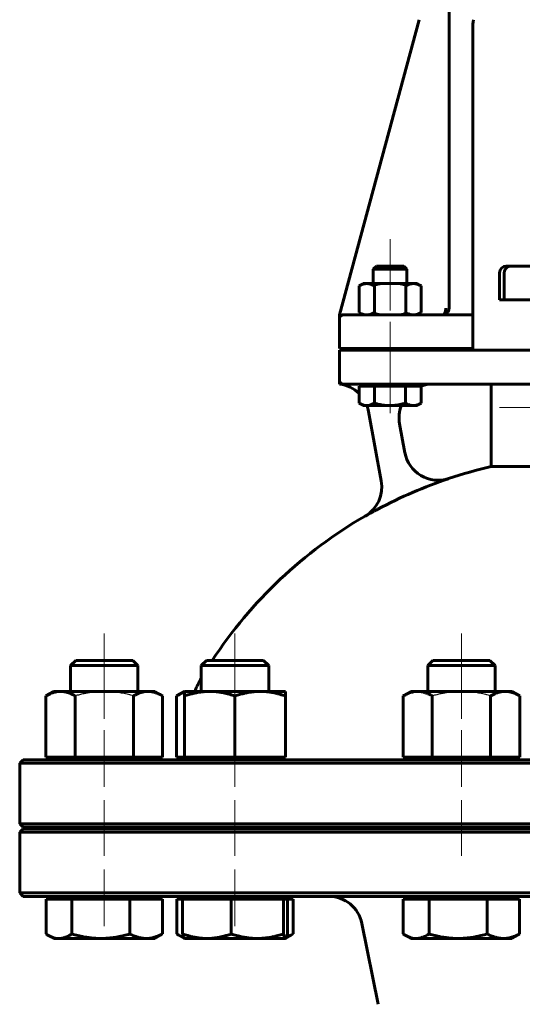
# Model space of a CAD drawing. Header units: millimetres. Extents: x 0 to 595, y -3 to 420.
# Tile 5 of 21: x 168 to 206, y 250 to 324. Entities that reach past the tile are written whole.
import ezdxf

# ---------------------------------------------------------------- set-up
doc = ezdxf.new("R2010")
doc.units = ezdxf.units.MM
for name, pattern in [('K5LT-1', [0]), ('K5LT_AXLED', [12, 7.5, -1.5, 1.5, -1.5]), ('K5LT_BASIC', [0])]:
    doc.linetypes.add(name, pattern=pattern)
doc.layers.add('Системный слой (1)', color=7, linetype='Continuous', true_color=0x6c6c6c)

# ---------------------------------------------------------------- blocks, each defined once
blk = doc.blocks.new('U0')
at = {"layer": 'Системный слой (1)', "color": 143, "linetype": 'K5LT_BASIC', "lineweight": 60, "true_color": 0x33acca}
blk.add_line((210.861, 268.627), (168.611, 268.627), dxfattribs=at)
blk = doc.blocks.new('U4')
at = {"layer": 'Системный слой (1)', "color": 143, "linetype": 'K5LT_BASIC', "lineweight": 60, "true_color": 0x33acca}
blk.add_line((210.861, 263.502), (168.611, 263.502), dxfattribs=at)
blk = doc.blocks.new('U5')
at = {"layer": 'Системный слой (1)', "color": 143, "linetype": 'K5LT_BASIC', "lineweight": 60, "true_color": 0x33acca}
for p, q in [((199.739, 301.627), (194.611, 301.627)), ((201.989, 301.627), (199.739, 301.627))]:
    blk.add_line(p, q, dxfattribs=at)
blk = doc.blocks.new('U6')
at = {"layer": 'Системный слой (1)', "color": 143, "linetype": 'K5LT_BASIC', "lineweight": 60, "true_color": 0x33acca}
for p, q in [((199.739, 301.627), (199.866, 301.644)), ((199.866, 301.644), (199.991, 301.696)), ((199.991, 301.696), (200.101, 301.783))]:
    blk.add_line(p, q, dxfattribs=at)
blk = doc.blocks.new('U8')
at = {"layer": 'Системный слой (1)', "color": 143, "linetype": 'K5LT_BASIC', "lineweight": 60, "true_color": 0x33acca}
for start, end in [(90.00018, 156.45811), (164.28666, 171.44884)]:
    blk.add_arc((192.361, 301.377), 0.25, start, end, dxfattribs=at)
blk = doc.blocks.new('U17')
at = {"layer": 'Системный слой (1)', "color": 143, "linetype": 'K5LT_BASIC', "lineweight": 60, "true_color": 0x33acca}
for start, end in [(102.8395, 108.40974), (71.59026, 77.1605), (119.98201, 146.69229), (33.30771, 60.01799)]:
    blk.add_arc((210.861, 257.469), 33.75, start, end, dxfattribs=at)
blk = doc.blocks.new('U18')
at = {"layer": 'Системный слой (1)', "color": 143, "linetype": 'K5LT_BASIC', "lineweight": 60, "true_color": 0x33acca}
blk.add_line((168.611, 258.502), (210.861, 258.502), dxfattribs=at)
blk = doc.blocks.new('U20')
at = {"layer": 'Системный слой (1)', "color": 143, "linetype": 'K5LT_BASIC', "lineweight": 60, "true_color": 0x33acca}
for p, q in [((199.739, 301.627), (199.871, 301.645)), ((199.871, 301.645), (199.999, 301.701)), ((199.999, 301.701), (200.111, 301.794))]:
    blk.add_line(p, q, dxfattribs=at)
blk = doc.blocks.new('U21')
at = {"layer": 'Системный слой (1)', "color": 143, "linetype": 'K5LT_BASIC', "lineweight": 60, "true_color": 0x33acca}
for start, end in [(45.65453, 82.95049), (10.3559, 20.63605)]:
    blk.add_arc((191.804, 294.021), 2.5, start, end, dxfattribs=at)
blk = doc.blocks.new('U23')
at = {"layer": 'Системный слой (1)', "color": 143, "linetype": 'K5LT_BASIC', "lineweight": 60, "true_color": 0x33acca}
blk.add_line((168.611, 263.627), (210.861, 263.627), dxfattribs=at)
blk = doc.blocks.new('U24')
at = {"layer": 'Системный слой (1)', "color": 143, "linetype": 'K5LT_BASIC', "lineweight": 60, "true_color": 0x33acca}
for start, end in [(90, 109.95012), (158.90042, 190.3559)]:
    blk.add_arc((199.022, 294.002), 2.5, start, end, dxfattribs=at)
blk = doc.blocks.new('U28')
at = {"layer": 'Системный слой (1)', "color": 143, "linetype": 'K5LT_BASIC', "lineweight": 60, "true_color": 0x33acca}
for p, q in [((209.861, 299.002), (204.611, 299.002)), ((217.111, 299.002), (211.861, 299.002))]:
    blk.add_line(p, q, dxfattribs=at)
blk = doc.blocks.new('U29')
at = {"layer": 'Системный слой (1)', "color": 143, "linetype": 'K5LT_BASIC', "lineweight": 60, "true_color": 0x33acca}
for p, q in [((193.552, 295.081), (193.559, 295.076)), ((193.559, 295.076), (193.698, 295.004)), ((193.698, 295.004), (193.886, 294.935)), ((193.886, 294.935), (194.067, 294.904)), ((194.067, 294.904), (194.123, 294.902))]:
    blk.add_line(p, q, dxfattribs=at)
blk = doc.blocks.new('U38')
at = {"layer": 'Системный слой (1)', "color": 143, "linetype": 'K5LT_BASIC', "lineweight": 60, "true_color": 0x33acca}
for p, q in [((188.33, 255.557), (188.494, 255.628)), ((188.494, 255.628), (188.665, 255.712)), ((188.171, 255.499), (188.33, 255.557))]:
    blk.add_line(p, q, dxfattribs=at)
blk = doc.blocks.new('U40')
at = {"layer": 'Системный слой (1)', "color": 143, "linetype": 'K5LT_BASIC', "lineweight": 60, "true_color": 0x33acca}
for p, q in [((188.164, 255.481), (188.207, 255.62)), ((188.207, 255.62), (188.23, 255.712)), ((188.086, 255.377), (188.092, 255.378)), ((188.092, 255.378), (188.097, 255.379)), ((188.097, 255.379), (188.103, 255.382)), ((188.103, 255.382), (188.123, 255.401)), ((188.123, 255.401), (188.164, 255.481))]:
    blk.add_line(p, q, dxfattribs=at)
blk = doc.blocks.new('U43')
at = {"layer": 'Системный слой (1)', "color": 143, "linetype": 'K5LT_BASIC', "lineweight": 60, "true_color": 0x33acca}
for p, q in [((180.024, 255.712), (180.072, 255.681)), ((180.072, 255.681), (180.119, 255.652)), ((180.119, 255.652), (180.165, 255.625)), ((180.165, 255.625), (180.292, 255.556)), ((180.292, 255.556), (180.416, 255.499)), ((180.416, 255.499), (180.536, 255.453))]:
    blk.add_line(p, q, dxfattribs=at)
blk = doc.blocks.new('U44')
at = {"layer": 'Системный слой (1)', "color": 143, "linetype": 'K5LT_BASIC', "lineweight": 60, "true_color": 0x33acca}
for p, q in [((170.318, 255.712), (170.366, 255.681)), ((170.366, 255.681), (170.413, 255.652)), ((170.413, 255.652), (170.46, 255.625)), ((170.46, 255.625), (170.61, 255.545)), ((170.61, 255.545), (170.883, 255.436)), ((170.883, 255.436), (171.148, 255.383)), ((171.148, 255.383), (171.274, 255.377))]:
    blk.add_line(p, q, dxfattribs=at)
blk = doc.blocks.new('U47')
at = {"layer": 'Системный слой (1)', "color": 143, "linetype": 'K5LT_BASIC', "lineweight": 60, "true_color": 0x33acca}
for p, q in [((196.835, 255.712), (196.882, 255.681)), ((196.882, 255.681), (196.93, 255.652)), ((196.93, 255.652), (196.976, 255.625)), ((196.976, 255.625), (197.126, 255.545)), ((197.126, 255.545), (197.4, 255.436)), ((197.4, 255.436), (197.664, 255.383)), ((197.664, 255.383), (197.79, 255.377))]:
    blk.add_line(p, q, dxfattribs=at)
blk = doc.blocks.new('U49')
at = {"layer": 'Системный слой (1)', "color": 143, "linetype": 'K5LT_BASIC', "lineweight": 60, "true_color": 0x33acca}
for p, q in [((180.216, 273.475), (180.014, 273.367)), ((180.409, 273.561), (180.216, 273.475)), ((180.594, 273.626), (180.409, 273.561))]:
    blk.add_line(p, q, dxfattribs=at)

msp = doc.modelspace()

# ---------------------------------------------------------------- linework, layer by layer
at = {"layer": 'Системный слой (1)', "color": 143, "linetype": 'K5LT_BASIC', "lineweight": 60, "true_color": 0x33acca}
for p, q in [((200.2389, 372.6743), (200.2389, 302.127)), ((198.0035, 323.5254), (192.1109, 301.627)), ((201.9889, 301.627), (201.9889, 322.877)), ((194.8409, 305.252), (194.6109, 305.0219)), ((194.6109, 305.0219), (196.4794, 305.0219)), ((194.6109, 303.952), (194.6109, 305.0219)), ((196.8809, 305.252), (194.8409, 305.252)), ((196.4794, 305.0219), (197.1109, 305.0219)), ((196.8809, 305.252), (197.1109, 305.0219)), ((197.1109, 303.952), (197.1109, 305.0219)), ((203.9859, 302.752), (203.9859, 304.752)), ((204.3362, 302.752), (204.3362, 304.752)), ((204.8075, 305.252), (204.4859, 305.252)), ((208.3665, 305.252), (204.8075, 305.252)), ((193.8609, 303.952), (193.5515, 303.7734)), ((193.8609, 303.952), (194.1288, 303.952)), ((194.1288, 303.952), (195.8609, 303.952)), ((195.8609, 303.952), (197.5929, 303.952)), ((197.5929, 303.952), (197.8609, 303.952)), ((197.8609, 303.952), (198.1703, 303.7734)), ((193.5515, 303.7734), (193.5515, 301.8056)), ((194.7062, 303.7734), (194.7062, 301.8056)), ((197.0156, 303.7734), (197.0156, 301.8056)), ((198.1703, 303.7734), (198.1703, 301.8056)), ((203.9859, 302.752), (204.3362, 302.752)), ((204.3362, 302.752), (207.8951, 302.752)), ((192.1109, 301.627), (192.1109, 301.5463)), ((194.6109, 301.627), (192.3609, 301.627)), ((193.8609, 301.627), (193.5515, 301.8056)), ((197.8609, 301.627), (198.1703, 301.8056)), ((201.9889, 301.377), (201.9889, 301.627)), ((192.1109, 301.5463), (192.1109, 301.377)), ((192.1109, 299.127), (192.1109, 301.377)), ((201.9889, 299.127), (201.9889, 301.377)), ((192.1109, 299.127), (194.6109, 299.127)), ((194.6109, 299.002), (192.1109, 299.002)), ((192.1109, 299.002), (192.1109, 296.752)), ((194.6109, 299.127), (201.9889, 299.127)), ((194.6109, 299.002), (194.6109, 299.127)), ((201.8723, 299.002), (194.6109, 299.002)), ((197.1109, 299.002), (197.1109, 299.127)), ((202.1212, 299.002), (201.8723, 299.002)), ((204.6109, 299.002), (202.1212, 299.002)), ((192.1109, 296.752), (192.1109, 296.502)), ((192.3609, 296.502), (194.6109, 296.502)), ((193.5515, 296.352), (194.1229, 296.352)), ((193.5515, 296.352), (193.5515, 295.0806)), ((193.8609, 296.352), (193.8609, 296.502)), ((194.1229, 296.352), (194.6942, 296.352)), ((194.6109, 296.502), (201.8723, 296.502)), ((194.6942, 296.352), (195.8489, 296.352)), ((194.6942, 296.352), (194.6942, 295.0806)), ((195.8489, 296.352), (197.0036, 296.352)), ((197.0036, 296.352), (197.5869, 296.352)), ((197.0036, 296.352), (197.0036, 295.0806)), ((197.5869, 296.352), (198.1703, 296.352)), ((197.8609, 296.352), (197.8609, 296.502)), ((198.1703, 296.352), (198.1703, 295.0806)), ((201.8723, 296.502), (204.6109, 296.502)), ((203.3609, 290.3748), (203.3609, 296.502)), ((204.6109, 296.502), (206.4859, 296.502)), ((193.8609, 294.902), (193.5592, 295.0762)), ((197.8609, 294.902), (198.1626, 295.0762)), ((198.1703, 295.0806), (198.1625, 295.0761)), ((194.1229, 294.902), (193.8609, 294.902)), ((195.8489, 294.902), (194.1229, 294.902)), ((194.2634, 294.4703), (195.2061, 289.3116)), ((197.5869, 294.902), (195.8489, 294.902)), ((197.8609, 294.902), (197.5869, 294.902)), ((196.9554, 291.4036), (196.5627, 293.5526)), ((206.4859, 290.3748), (203.3609, 290.3748)), ((193.9951, 286.7023), (193.9962, 286.6962)), ((172.5221, 276.002), (172.1387, 275.6186)), ((172.1387, 273.702), (172.1387, 275.6186)), ((172.1387, 275.6186), (175.7421, 275.6186)), ((176.7553, 276.002), (172.5221, 276.002)), ((175.7421, 275.6186), (177.1387, 275.6186)), ((176.7553, 276.002), (177.1387, 275.6186)), ((177.1387, 273.702), (177.1387, 275.6186)), ((182.2278, 276.002), (181.8444, 275.6186)), ((181.8444, 275.6186), (186.4216, 275.6186)), ((181.8444, 273.702), (181.8444, 275.6186)), ((186.461, 276.002), (182.2278, 276.002)), ((186.4216, 275.6186), (186.8444, 275.6186)), ((186.461, 276.002), (186.8444, 275.6186)), ((186.8444, 273.702), (186.8444, 275.6186)), ((199.0386, 276.002), (198.6552, 275.6186)), ((198.6552, 275.6186), (203.6497, 275.6186)), ((198.6552, 273.702), (198.6552, 275.6186)), ((203.2718, 276.002), (199.0386, 276.002)), ((203.2718, 276.002), (203.6552, 275.6186)), ((203.6497, 275.6186), (203.6552, 275.6186)), ((203.6552, 273.702), (203.6552, 275.6186)), ((170.8887, 273.702), (170.3086, 273.3671)), ((170.3086, 268.827), (170.3086, 273.3671)), ((170.8887, 273.702), (171.3911, 273.702)), ((171.3911, 273.702), (174.6387, 273.702)), ((172.4736, 268.827), (172.4736, 273.3671)), ((174.6387, 273.702), (177.8863, 273.702)), ((176.8037, 268.827), (176.8037, 273.3671)), ((177.8863, 273.702), (178.3887, 273.702)), ((178.3887, 273.702), (178.9688, 273.3671)), ((178.9688, 268.827), (178.9688, 273.3671)), ((180.5944, 273.702), (180.0143, 273.3671)), ((180.0143, 268.827), (180.0143, 273.3671)), ((180.5944, 273.702), (182.4694, 273.702)), ((180.5944, 273.3671), (180.5944, 273.702)), ((180.5944, 268.827), (180.5944, 273.3671)), ((182.4694, 273.702), (186.2194, 273.702)), ((184.3444, 268.827), (184.3444, 273.3671)), ((186.2194, 273.702), (188.0944, 273.702)), ((188.0944, 273.702), (188.0944, 273.3671)), ((188.0944, 268.827), (188.0944, 273.3671)), ((197.4052, 273.702), (196.8251, 273.3671)), ((196.8251, 268.827), (196.8251, 273.3671)), ((197.4052, 273.702), (197.9076, 273.702)), ((197.9076, 273.702), (201.1552, 273.702)), ((198.9901, 268.827), (198.9901, 273.3671)), ((201.1552, 273.702), (204.4028, 273.702)), ((203.3202, 268.827), (203.3202, 273.3671)), ((204.4028, 273.702), (204.9052, 273.702)), ((204.9052, 273.702), (205.4853, 273.3671)), ((205.4853, 268.827), (205.4853, 273.3671)), ((170.3086, 268.827), (172.4736, 268.827)), ((171.1512, 268.627), (171.1512, 268.827)), ((172.4736, 268.827), (176.8037, 268.827)), ((176.8037, 268.827), (178.9688, 268.827)), ((178.1262, 268.627), (178.1262, 268.827)), ((180.0143, 268.827), (180.5944, 268.827)), ((180.5944, 268.827), (184.3444, 268.827)), ((180.8569, 268.627), (180.8569, 268.827)), ((184.3444, 268.827), (188.0944, 268.827)), ((187.8319, 268.627), (187.8319, 268.827)), ((196.8251, 268.827), (198.9901, 268.827)), ((197.6677, 268.627), (197.6677, 268.827)), ((198.9901, 268.827), (203.3202, 268.827)), ((203.3202, 268.827), (205.4853, 268.827)), ((204.6427, 268.627), (204.6427, 268.827)), ((168.6109, 268.627), (168.3609, 268.377)), ((168.3609, 263.877), (168.3609, 268.377)), ((168.3609, 268.377), (210.8609, 268.377)), ((168.6109, 263.627), (168.3609, 263.877)), ((210.8609, 263.877), (168.3609, 263.877)), ((168.6109, 263.502), (168.3609, 263.252)), ((168.3609, 263.252), (210.8609, 263.252)), ((168.3609, 258.752), (168.3609, 263.252)), ((172.1387, 263.502), (172.1387, 263.627)), ((177.1387, 263.502), (177.1387, 263.627)), ((180.8609, 263.502), (180.8609, 263.627)), ((181.8444, 263.502), (181.8444, 263.627)), ((186.8444, 263.502), (186.8444, 263.627)), ((198.6552, 263.502), (198.6552, 263.627)), ((203.6552, 263.502), (203.6552, 263.627)), ((210.8609, 258.752), (168.3609, 258.752)), ((168.6109, 258.502), (168.3609, 258.752)), ((170.3181, 258.302), (171.2737, 258.302)), ((170.3181, 258.302), (170.3181, 255.7119)), ((170.8887, 258.302), (170.8887, 258.502)), ((171.2737, 258.302), (172.2293, 258.302)), ((172.2293, 258.302), (172.2293, 255.7119)), ((172.2293, 258.302), (174.3896, 258.302)), ((174.3896, 258.302), (176.5499, 258.302)), ((176.5499, 258.302), (177.7545, 258.302)), ((176.5499, 258.302), (176.5499, 255.7119)), ((177.7545, 258.302), (178.9592, 258.302)), ((178.3887, 258.302), (178.3887, 258.502)), ((178.9592, 258.302), (178.9592, 255.7119)), ((180.0238, 258.302), (180.0238, 255.7119)), ((180.0238, 258.302), (180.4589, 258.302)), ((180.4589, 258.302), (182.2578, 258.302)), ((180.4589, 258.302), (180.4589, 255.7119)), ((180.5944, 258.302), (180.5944, 258.502)), ((182.2578, 258.302), (184.0568, 258.302)), ((184.0568, 258.302), (185.9995, 258.302)), ((184.0568, 258.302), (184.0568, 255.7119)), ((185.9995, 258.302), (187.9423, 258.302)), ((187.9423, 258.302), (188.0861, 258.302)), ((187.9423, 258.302), (187.9423, 255.7119)), ((188.0861, 258.302), (188.2299, 258.302)), ((188.0944, 258.302), (188.0944, 258.502)), ((188.2299, 258.302), (188.2299, 255.7119)), ((188.2299, 258.302), (188.665, 258.302)), ((188.665, 258.302), (188.665, 255.7119)), ((196.8346, 258.302), (197.7902, 258.302)), ((196.8346, 258.302), (196.8346, 255.7119)), ((197.4052, 258.302), (197.4052, 258.502)), ((197.7902, 258.302), (198.7458, 258.302)), ((198.7458, 258.302), (200.9061, 258.302)), ((198.7458, 258.302), (198.7458, 255.7119)), ((200.9061, 258.302), (203.0664, 258.302)), ((203.0664, 258.302), (203.0664, 255.7119)), ((203.0664, 258.302), (204.2711, 258.302)), ((204.2711, 258.302), (205.4757, 258.302)), ((204.9052, 258.302), (204.9052, 258.502)), ((205.4757, 258.302), (205.4757, 255.7119)), ((194.9625, 250.4939), (193.7628, 256.4923)), ((170.8887, 255.377), (170.4596, 255.6247)), ((178.3887, 255.377), (178.8178, 255.6247)), ((180.5861, 255.3818), (180.1653, 255.6247)), ((188.1027, 255.3818), (188.5235, 255.6247)), ((197.4052, 255.377), (196.9761, 255.6247)), ((204.9052, 255.377), (205.3343, 255.6247)), ((171.2737, 255.377), (170.8887, 255.377)), ((174.3896, 255.377), (171.2737, 255.377)), ((177.7545, 255.377), (174.3896, 255.377)), ((178.3887, 255.377), (177.7545, 255.377)), ((180.5944, 255.377), (180.5861, 255.3818)), ((182.2578, 255.377), (180.5944, 255.377)), ((185.9995, 255.377), (182.2578, 255.377)), ((188.0861, 255.377), (185.9995, 255.377)), ((188.0944, 255.377), (188.0861, 255.377)), ((188.0944, 255.377), (188.1027, 255.3818)), ((197.7902, 255.377), (197.4052, 255.377)), ((200.9061, 255.377), (197.7902, 255.377)), ((204.2711, 255.377), (200.9061, 255.377)), ((204.9052, 255.377), (204.2711, 255.377))]:
    msp.add_line(p, q, dxfattribs=at)
at = {"layer": 'Системный слой (1)', "color": 30, "linetype": 'K5LT_AXLED', "lineweight": 18, "true_color": 0xff8000}
for p, q in [((195.8609, 301.952), (195.8609, 307.252)), ((195.8609, 297.002), (195.8609, 301.127)), ((195.8609, 294.352), (195.8609, 298.502)), ((203.9859, 294.752), (208.4859, 294.752)), ((174.6387, 271.6653), (174.6387, 278.002)), ((184.3444, 271.6653), (184.3444, 278.002)), ((201.1552, 278.002), (201.1552, 271.6653)), ((174.6387, 266.627), (174.6387, 270.827)), ((184.3444, 266.627), (184.3444, 270.827)), ((201.1552, 270.827), (201.1552, 266.627)), ((174.6387, 261.502), (174.6387, 265.627)), ((184.3444, 261.502), (184.3444, 265.627)), ((201.1552, 265.627), (201.1552, 261.502)), ((174.6387, 256.302), (174.6387, 260.502)), ((184.3444, 256.302), (184.3444, 260.502))]:
    msp.add_line(p, q, dxfattribs=at)
at = {"layer": 'Системный слой (1)', "color": 143, "linetype": 'K5LT_BASIC', "lineweight": 60, "true_color": 0x33acca}
for centre, radius, start, end in [((205.7389, 322.877), 3.75, 170.043021, 180), ((204.4859, 304.752), 0.5, 90, 180), ((192.3609, 301.377), 0.25, 90, 180), ((199.7389, 302.127), 0.5, 270, 0), ((199.7389, 302.127), 0.5, 270, 0), ((192.3609, 296.752), 0.25, 180, 270), ((199.4128, 291.8635), 2.5, 190.355904, 288.409742), ((192.7458, 288.8678), 2.5, 299.982015, 10.355904), ((210.8609, 257.4687), 33.7387, 108.412469, 118.128278), ((188.3609, 270.9895), 7.5, 150.327271, 158.797445), ((180.1109, 269.377), 0.75, 270, 312.833428), ((191.3114, 256.002), 2.5, 11.309932, 90)]:
    msp.add_arc(centre, radius, start, end, dxfattribs=at)
for points, knots in [([(204.8075, 305.252), (204.7788, 305.252), (204.7322, 305.2475), (204.6664, 305.2304), (204.6035, 305.2051), (204.5532, 305.1745), (204.505, 305.1366), (204.4603, 305.0935), (204.4152, 305.0329), (204.3841, 304.974), (204.3668, 304.9306), (204.3547, 304.8925), (204.344, 304.8482), (204.3374, 304.7991), (204.3362, 304.7652), (204.3362, 304.752)], [0, 0, 0, 0, 1.8635616, 3.0202257, 4.3844894, 6.2098633, 6.7752493, 8.2725097, 10.1063628, 11.4733832, 12.3990043, 12.9731917, 13.9297016, 15.1960393, 16, 16, 16, 16]), ([(194.1288, 303.952), (194.1026, 303.952), (194.0511, 303.9497), (193.9747, 303.9394), (193.9017, 303.9235), (193.8313, 303.9028), (193.7511, 303.8736), (193.6586, 303.8323), (193.5877, 303.7943), (193.5515, 303.7734)], [0, 0, 0, 0, 1.4810033, 2.8626717, 4.1512844, 5.363168, 6.5366967, 8.2568112, 10, 10, 10, 10]), ([(194.7062, 303.7734), (194.6634, 303.7981), (194.5922, 303.8357), (194.4885, 303.881), (194.3959, 303.9132), (194.2987, 303.9371), (194.2113, 303.9495), (194.1535, 303.952), (194.1288, 303.952)], [0, 0, 0, 0, 1.8056861, 3.1022813, 4.7259033, 6.1812827, 7.8034201, 9, 9, 9, 9]), ([(197.5929, 303.952), (197.5667, 303.952), (197.5152, 303.9497), (197.4388, 303.9394), (197.3658, 303.9235), (197.2954, 303.9028), (197.2152, 303.8736), (197.1227, 303.8323), (197.0518, 303.7943), (197.0156, 303.7734)], [0, 0, 0, 0, 1.4810033, 2.8626717, 4.1512844, 5.363168, 6.5366967, 8.2568112, 10, 10, 10, 10]), ([(198.1703, 303.7734), (198.1275, 303.7981), (198.0563, 303.8357), (197.9526, 303.881), (197.86, 303.9132), (197.7628, 303.9371), (197.6754, 303.9495), (197.6176, 303.952), (197.5929, 303.952)], [0, 0, 0, 0, 1.8056861, 3.1022813, 4.7259033, 6.1812827, 7.8034201, 9, 9, 9, 9]), ([(193.5515, 301.8056), (193.5943, 301.7809), (193.6655, 301.7433), (193.7692, 301.698), (193.8618, 301.6658), (193.959, 301.6419), (194.0464, 301.6295), (194.1042, 301.627), (194.1288, 301.627)], [0, 0, 0, 0, 1.8056861, 3.1022813, 4.7259033, 6.1812827, 7.8034201, 9, 9, 9, 9]), ([(194.1288, 301.627), (194.1551, 301.627), (194.2066, 301.6293), (194.283, 301.6396), (194.356, 301.6555), (194.4264, 301.6762), (194.5066, 301.7055), (194.5991, 301.7467), (194.67, 301.7848), (194.7062, 301.8056)], [0, 0, 0, 0, 1.4810033, 2.8626717, 4.1512844, 5.363168, 6.5366967, 8.2568112, 10, 10, 10, 10]), ([(197.0156, 301.8056), (197.0584, 301.7809), (197.1296, 301.7433), (197.2333, 301.698), (197.3259, 301.6658), (197.4231, 301.6419), (197.5105, 301.6295), (197.5683, 301.627), (197.5929, 301.627)], [0, 0, 0, 0, 1.8056861, 3.1022813, 4.7259033, 6.1812827, 7.8034201, 9, 9, 9, 9]), ([(197.5929, 301.627), (197.6192, 301.627), (197.6707, 301.6293), (197.7471, 301.6396), (197.8201, 301.6555), (197.8905, 301.6762), (197.9707, 301.7055), (198.0632, 301.7467), (198.1341, 301.7848), (198.1703, 301.8056)], [0, 0, 0, 0, 1.4810033, 2.8626717, 4.1512844, 5.363168, 6.5366967, 8.2568112, 10, 10, 10, 10]), ([(199.9889, 302.127), (199.9887, 302.1081), (199.9882, 302.0829), (199.986, 302.0498), (199.9832, 302.0188), (199.9791, 301.9865), (199.9738, 301.9556), (199.9685, 301.9287), (199.9621, 301.9011), (199.954, 301.8717), (199.9457, 301.8457), (199.9369, 301.8214), (199.9266, 301.7963), (199.9157, 301.773), (199.9034, 301.7504), (199.8915, 301.7308), (199.8788, 301.7126), (199.8658, 301.6963), (199.853, 301.6823), (199.8389, 301.6688), (199.827, 301.6592), (199.8171, 301.6525), (199.8058, 301.6452), (199.7945, 301.6395), (199.7772, 301.6327), (199.7646, 301.6293), (199.7497, 301.6273), (199.7429, 301.627), (199.7389, 301.627)], [0, 0, 0, 0, 2.0945548, 2.7925909, 3.6948222, 5.5851479, 6.4873875, 7.3036183, 8.7857924, 9.8601017, 11.0200957, 12.2015376, 13.1790581, 14.6216565, 15.7387594, 16.8844186, 18.0444639, 19.2044255, 20.2821186, 21.2809663, 22.6630683, 23.1230429, 23.5811795, 25.3049478, 25.7004094, 27.4858435, 28.11415, 29, 29, 29, 29]), ([(200.1777, 301.8879), (200.1796, 301.8914), (200.1815, 301.895), (200.1868, 301.9054), (200.1901, 301.9122), (200.1965, 301.9262), (200.1995, 301.9332), (200.2036, 301.9434), (200.2048, 301.9464), (200.2071, 301.9524), (200.2081, 301.9552), (200.2102, 301.961), (200.2112, 301.9639), (200.2127, 301.9683), (200.2132, 301.9697), (200.2136, 301.9711)], [0.6379872, 0.6379872, 0.6379872, 0.6379872, 1.9139617, 1.9139617, 4.3139617, 4.3139617, 6.7139617, 6.7139617, 7.7273949, 7.7273949, 8.6830635, 8.6830635, 9.6387321, 9.6387321, 10.0977827, 10.0977827, 10.0977827, 10.0977827]), ([(200.1818, 301.8955), (200.1837, 301.8993), (200.1857, 301.9031), (200.1907, 301.9133), (200.1936, 301.9198), (200.1994, 301.9329), (200.2021, 301.9395), (200.2054, 301.9479), (200.206, 301.9496), (200.2071, 301.9524), (200.2074, 301.9534), (200.2084, 301.9561), (200.209, 301.9577), (200.2107, 301.9625), (200.2118, 301.9656), (200.2135, 301.9706), (200.2141, 301.9725), (200.2147, 301.9743)], [0.7494486, 0.7494486, 0.7494486, 0.7494486, 2.2483457, 2.2483457, 4.7270273, 4.7270273, 7.2057089, 7.2057089, 7.8463096, 7.8463096, 8.2257339, 8.2257339, 8.8327941, 8.8327941, 9.9710334, 9.9710334, 10.6504308, 10.6504308, 10.6504308, 10.6504308]), ([(194.1229, 294.902), (194.1489, 294.902), (194.1998, 294.9043), (194.2754, 294.9146), (194.3476, 294.9305), (194.4173, 294.9512), (194.4967, 294.9804), (194.5883, 295.0217), (194.6584, 295.0597), (194.6942, 295.0806)], [0, 0, 0, 0, 1.4810033, 2.8626717, 4.1512844, 5.363168, 6.5366967, 8.2568112, 10, 10, 10, 10]), ([(194.6942, 295.0806), (194.7799, 295.0559), (194.9223, 295.0183), (195.1295, 294.973), (195.3148, 294.9408), (195.5092, 294.9169), (195.684, 294.9045), (195.7996, 294.902), (195.8489, 294.902)], [0, 0, 0, 0, 1.8056861, 3.1022813, 4.7259033, 6.1812827, 7.8034201, 9, 9, 9, 9]), ([(195.8489, 294.902), (195.9015, 294.902), (196.0044, 294.9043), (196.1571, 294.9146), (196.3031, 294.9305), (196.444, 294.9512), (196.6043, 294.9804), (196.7894, 295.0217), (196.9313, 295.0597), (197.0036, 295.0806)], [0, 0, 0, 0, 1.4810033, 2.8626717, 4.1512844, 5.363168, 6.5366967, 8.2568112, 10, 10, 10, 10]), ([(197.0036, 295.0806), (197.0469, 295.0559), (197.1188, 295.0183), (197.2235, 294.973), (197.3171, 294.9408), (197.4153, 294.9169), (197.5036, 294.9045), (197.562, 294.902), (197.5869, 294.902)], [0, 0, 0, 0, 1.8056861, 3.1022813, 4.7259033, 6.1812827, 7.8034201, 9, 9, 9, 9]), ([(197.5869, 294.902), (197.6135, 294.902), (197.6655, 294.9043), (197.7426, 294.9146), (197.8164, 294.9305), (197.8876, 294.9512), (197.9686, 294.9804), (198.0621, 295.0217), (198.1337, 295.0597), (198.1703, 295.0806)], [0, 0, 0, 0, 1.4810033, 2.8626717, 4.1512844, 5.363168, 6.5366967, 8.2568112, 10, 10, 10, 10]), ([(194.9549, 287.2226), (194.9265, 287.2071), (194.888, 287.1866), (194.8395, 287.1607), (194.8091, 287.1445), (194.7666, 287.1217), (194.7228, 287.0981), (194.678, 287.0739), (194.6433, 287.0551), (194.6078, 287.036), (194.572, 287.0165), (194.5358, 286.9968), (194.4994, 286.977), (194.463, 286.9571), (194.4268, 286.9372), (194.3913, 286.9177), (194.3249, 286.881), (194.2522, 286.8405), (194.1759, 286.7977), (194.1332, 286.7737), (194.0865, 286.7474), (194.0432, 286.7229), (194.0092, 286.7036), (193.9962, 286.6962)], [0, 0, 0, 0, 2.005146, 2.7011349, 3.4070784, 4.1452741, 5.6994616, 6.5035645, 7.3328804, 8.1758495, 9.0391156, 9.9082289, 10.7865839, 11.6712159, 12.5559432, 13.4319935, 14.277698, 17.4665856, 18.9149603, 20.2767835, 20.9254023, 22.7952115, 24, 24, 24, 24]), ([(171.3911, 273.702), (171.3378, 273.702), (171.2353, 273.6969), (171.0793, 273.6747), (170.932, 273.6401), (170.7763, 273.5907), (170.6132, 273.5257), (170.4527, 273.4478), (170.3486, 273.3902), (170.3086, 273.3671)], [0, 0, 0, 0, 1.5318766, 2.9653804, 4.5173337, 5.7591882, 7.3597892, 9.0006567, 10, 10, 10, 10]), ([(172.4736, 273.3671), (172.3866, 273.4173), (172.2538, 273.4868), (172.099, 273.5539), (172.0028, 273.5902), (171.9227, 273.6172), (171.84, 273.6416), (171.729, 273.6686), (171.5984, 273.6911), (171.4789, 273.7008), (171.4099, 273.702), (171.3911, 273.702)], [0, 0, 0, 0, 2.6025946, 4.1246254, 5.0352998, 5.7974786, 6.8183116, 7.8482642, 9.6128391, 11.3493504, 12, 12, 12, 12]), ([(177.8863, 273.702), (177.833, 273.702), (177.7305, 273.6969), (177.5745, 273.6747), (177.4272, 273.6401), (177.2715, 273.5907), (177.1084, 273.5257), (176.9479, 273.4478), (176.8438, 273.3902), (176.8037, 273.3671)], [0, 0, 0, 0, 1.5318766, 2.9653804, 4.5173337, 5.7591882, 7.3597892, 9.0006567, 10, 10, 10, 10]), ([(178.9688, 273.3671), (178.8818, 273.4173), (178.749, 273.4868), (178.5942, 273.5539), (178.498, 273.5902), (178.4179, 273.6172), (178.3352, 273.6416), (178.2242, 273.6686), (178.0936, 273.6911), (177.9741, 273.7008), (177.9051, 273.702), (177.8863, 273.702)], [0, 0, 0, 0, 2.6025946, 4.1246254, 5.0352998, 5.7974786, 6.8183116, 7.8482642, 9.6128391, 11.3493504, 12, 12, 12, 12]), ([(182.4694, 273.702), (182.3772, 273.702), (182.1996, 273.6969), (181.9294, 273.6747), (181.6932, 273.6427), (181.4635, 273.6018), (181.225, 273.5506), (180.9316, 273.4742), (180.7097, 273.4055), (180.5944, 273.3671)], [0, 0, 0, 0, 1.5318766, 2.9653804, 4.5173337, 5.4459308, 6.7131211, 8.3397831, 10, 10, 10, 10]), ([(184.3444, 273.3671), (184.2094, 273.4121), (183.9987, 273.4764), (183.7541, 273.5396), (183.5721, 273.5814), (183.4143, 273.6131), (183.247, 273.6416), (183.0547, 273.6686), (182.8284, 273.6911), (182.6216, 273.7008), (182.502, 273.702), (182.4694, 273.702)], [0, 0, 0, 0, 2.3311342, 3.7642683, 4.5608588, 5.7974786, 6.8183116, 7.8482642, 9.6128391, 11.3493504, 12, 12, 12, 12]), ([(186.2194, 273.702), (186.1272, 273.702), (185.9496, 273.6969), (185.6794, 273.6747), (185.4432, 273.6427), (185.2135, 273.6018), (184.975, 273.5506), (184.6816, 273.4742), (184.4597, 273.4055), (184.3444, 273.3671)], [0, 0, 0, 0, 1.5318766, 2.9653804, 4.5173337, 5.4459308, 6.7131211, 8.3397831, 10, 10, 10, 10]), ([(188.0944, 273.3671), (187.9594, 273.4121), (187.7487, 273.4764), (187.5041, 273.5396), (187.3221, 273.5814), (187.1643, 273.6131), (186.997, 273.6416), (186.8047, 273.6686), (186.5784, 273.6911), (186.3716, 273.7008), (186.252, 273.702), (186.2194, 273.702)], [0, 0, 0, 0, 2.3311342, 3.7642683, 4.5608588, 5.7974786, 6.8183116, 7.8482642, 9.6128391, 11.3493504, 12, 12, 12, 12]), ([(197.9076, 273.702), (197.8543, 273.702), (197.7518, 273.6969), (197.5958, 273.6747), (197.4485, 273.6401), (197.2928, 273.5907), (197.1297, 273.5257), (196.9692, 273.4478), (196.8651, 273.3902), (196.8251, 273.3671)], [0, 0, 0, 0, 1.5318766, 2.9653804, 4.5173337, 5.7591882, 7.3597892, 9.0006567, 10, 10, 10, 10]), ([(198.9901, 273.3671), (198.9031, 273.4173), (198.7703, 273.4868), (198.6155, 273.5539), (198.5193, 273.5902), (198.4392, 273.6172), (198.3565, 273.6416), (198.2455, 273.6686), (198.1149, 273.6911), (197.9955, 273.7008), (197.9264, 273.702), (197.9076, 273.702)], [0, 0, 0, 0, 2.6025946, 4.1246254, 5.0352998, 5.7974786, 6.8183116, 7.8482642, 9.6128391, 11.3493504, 12, 12, 12, 12]), ([(204.4028, 273.702), (204.3495, 273.702), (204.247, 273.6969), (204.091, 273.6747), (203.9437, 273.6401), (203.788, 273.5907), (203.6249, 273.5257), (203.4644, 273.4478), (203.3603, 273.3902), (203.3202, 273.3671)], [0, 0, 0, 0, 1.5318766, 2.9653804, 4.5173337, 5.7591882, 7.3597892, 9.0006567, 10, 10, 10, 10]), ([(205.4853, 273.3671), (205.3983, 273.4173), (205.2655, 273.4868), (205.1107, 273.5539), (205.0145, 273.5902), (204.9344, 273.6172), (204.8517, 273.6416), (204.7407, 273.6686), (204.6101, 273.6911), (204.4906, 273.7008), (204.4216, 273.702), (204.4028, 273.702)], [0, 0, 0, 0, 2.6025946, 4.1246254, 5.0352998, 5.7974786, 6.8183116, 7.8482642, 9.6128391, 11.3493504, 12, 12, 12, 12]), ([(171.2737, 255.377), (171.3207, 255.377), (171.4112, 255.382), (171.5489, 255.4043), (171.6789, 255.4389), (171.8164, 255.4883), (171.9603, 255.5533), (172.102, 255.6312), (172.1939, 255.6888), (172.2293, 255.7119)], [0, 0, 0, 0, 1.5318766, 2.9653804, 4.5173337, 5.7591882, 7.3597892, 9.0006567, 10, 10, 10, 10]), ([(172.2293, 255.7119), (172.3848, 255.6669), (172.6276, 255.6025), (172.9094, 255.5393), (173.1191, 255.4976), (173.3008, 255.4659), (173.4937, 255.4374), (173.7152, 255.4104), (173.9759, 255.3879), (174.2142, 255.3782), (174.352, 255.377), (174.3896, 255.377)], [0, 0, 0, 0, 2.3311342, 3.7642683, 4.5608588, 5.7974786, 6.8183116, 7.8482642, 9.6128391, 11.3493504, 12, 12, 12, 12]), ([(174.3896, 255.377), (174.4958, 255.377), (174.7004, 255.382), (175.0117, 255.4043), (175.2838, 255.4363), (175.5485, 255.4772), (175.7997, 255.524), (176.1366, 255.5986), (176.3908, 255.6659), (176.5499, 255.7119)], [0, 0, 0, 0, 1.5318766, 2.9653804, 4.5173337, 5.4459308, 6.7131211, 8.0117263, 10, 10, 10, 10]), ([(176.5499, 255.7119), (176.6467, 255.6617), (176.7945, 255.5922), (176.9668, 255.5251), (177.0738, 255.4888), (177.1629, 255.4618), (177.2549, 255.4374), (177.3785, 255.4104), (177.5239, 255.3879), (177.6568, 255.3782), (177.7336, 255.377), (177.7545, 255.377)], [0, 0, 0, 0, 2.6025946, 4.1246254, 5.0352998, 5.7974786, 6.8183116, 7.8482642, 9.6128391, 11.3493504, 12, 12, 12, 12]), ([(177.7545, 255.377), (177.8138, 255.377), (177.9279, 255.382), (178.1015, 255.4043), (178.2654, 255.4389), (178.4387, 255.4883), (178.6202, 255.5533), (178.7988, 255.6312), (178.9147, 255.6888), (178.9592, 255.7119)], [0, 0, 0, 0, 1.5318766, 2.9653804, 4.5173337, 5.7591882, 7.3597892, 9.0006567, 10, 10, 10, 10]), ([(180.5861, 255.3818), (180.5793, 255.3857), (180.5658, 255.3983), (180.5441, 255.4332), (180.5214, 255.4864), (180.4954, 255.5659), (180.4745, 255.6449), (180.4614, 255.7007), (180.4589, 255.7119)], [0, 0, 0, 0, 1.5098446, 3.02053, 4.7922296, 6.4615616, 8.5065642, 9, 9, 9, 9]), ([(180.4589, 255.7119), (180.5884, 255.6669), (180.7906, 255.6025), (181.0252, 255.5393), (181.1998, 255.4976), (181.3512, 255.4659), (181.5117, 255.4374), (181.6962, 255.4104), (181.9133, 255.3879), (182.1118, 255.3782), (182.2265, 255.377), (182.2578, 255.377)], [0, 0, 0, 0, 2.3311342, 3.7642683, 4.5608588, 5.7974786, 6.8183116, 7.8482642, 9.6128391, 11.3493504, 12, 12, 12, 12]), ([(182.2578, 255.377), (182.3463, 255.377), (182.5166, 255.382), (182.7759, 255.4043), (183.0025, 255.4363), (183.2229, 255.4772), (183.4517, 255.5284), (183.7332, 255.6048), (183.9461, 255.6735), (184.0568, 255.7119)], [0, 0, 0, 0, 1.5318766, 2.9653804, 4.5173337, 5.4459308, 6.7131211, 8.3397831, 10, 10, 10, 10]), ([(184.0568, 255.7119), (184.1966, 255.6669), (184.415, 255.6025), (184.6684, 255.5393), (184.857, 255.4976), (185.0204, 255.4659), (185.1938, 255.4374), (185.3931, 255.4104), (185.6275, 255.3879), (185.8418, 255.3782), (185.9657, 255.377), (185.9995, 255.377)], [0, 0, 0, 0, 2.3311342, 3.7642683, 4.5608588, 5.7974786, 6.8183116, 7.8482642, 9.6128391, 11.3493504, 12, 12, 12, 12]), ([(185.9995, 255.377), (186.0951, 255.377), (186.279, 255.382), (186.559, 255.4043), (186.8038, 255.4363), (187.0417, 255.4772), (187.2677, 255.524), (187.5706, 255.5986), (187.7992, 255.6659), (187.9423, 255.7119)], [0, 0, 0, 0, 1.5318766, 2.9653804, 4.5173337, 5.4459308, 6.7131211, 8.0117263, 10, 10, 10, 10]), ([(187.9423, 255.7119), (187.9539, 255.6617), (187.9715, 255.5922), (187.9921, 255.5251), (188.0048, 255.4888), (188.0155, 255.4618), (188.0265, 255.4374), (188.0412, 255.4104), (188.0586, 255.3879), (188.0744, 255.3782), (188.0836, 255.377), (188.0861, 255.377)], [0, 0, 0, 0, 2.6025946, 4.1246254, 5.0352998, 5.7974786, 6.8183116, 7.8482642, 9.6128391, 11.3493504, 12, 12, 12, 12]), ([(197.7902, 255.377), (197.8372, 255.377), (197.9277, 255.382), (198.0654, 255.4043), (198.1954, 255.4389), (198.3329, 255.4883), (198.4768, 255.5533), (198.6186, 255.6312), (198.7104, 255.6888), (198.7458, 255.7119)], [0, 0, 0, 0, 1.5318766, 2.9653804, 4.5173337, 5.7591882, 7.3597892, 9.0006567, 10, 10, 10, 10]), ([(198.7458, 255.7119), (198.9013, 255.6669), (199.1441, 255.6025), (199.4259, 255.5393), (199.6356, 255.4976), (199.8173, 255.4659), (200.0102, 255.4374), (200.2317, 255.4104), (200.4924, 255.3879), (200.7307, 255.3782), (200.8685, 255.377), (200.9061, 255.377)], [0, 0, 0, 0, 2.3311342, 3.7642683, 4.5608588, 5.7974786, 6.8183116, 7.8482642, 9.6128391, 11.3493504, 12, 12, 12, 12]), ([(200.9061, 255.377), (201.0124, 255.377), (201.2169, 255.382), (201.5282, 255.4043), (201.8004, 255.4363), (202.065, 255.4772), (202.3162, 255.524), (202.6531, 255.5986), (202.9073, 255.6659), (203.0664, 255.7119)], [0, 0, 0, 0, 1.5318766, 2.9653804, 4.5173337, 5.4459308, 6.7131211, 8.0117263, 10, 10, 10, 10]), ([(203.0664, 255.7119), (203.1632, 255.6617), (203.311, 255.5922), (203.4833, 255.5251), (203.5903, 255.4888), (203.6794, 255.4618), (203.7714, 255.4374), (203.895, 255.4104), (204.0404, 255.3879), (204.1733, 255.3782), (204.2501, 255.377), (204.2711, 255.377)], [0, 0, 0, 0, 2.6025946, 4.1246254, 5.0352998, 5.7974786, 6.8183116, 7.8482642, 9.6128391, 11.3493504, 12, 12, 12, 12]), ([(204.2711, 255.377), (204.3303, 255.377), (204.4444, 255.382), (204.618, 255.4043), (204.7819, 255.4389), (204.9553, 255.4883), (205.1367, 255.5533), (205.3153, 255.6312), (205.4312, 255.6888), (205.4757, 255.7119)], [0, 0, 0, 0, 1.5318766, 2.9653804, 4.5173337, 5.7591882, 7.3597892, 9.0006567, 10, 10, 10, 10])]:
    msp.add_open_spline(points, degree=3, knots=knots, dxfattribs=at)
at = {"layer": 'Системный слой (1)', "color": 7, "linetype": 'K5LT-1'}
for points, knots in [([(195.8609, 303.952), (195.8398, 303.952), (195.7981, 303.9516), (195.736, 303.9499), (195.6844, 303.9476), (195.6431, 303.9452), (195.6037, 303.9426), (195.5558, 303.9388), (195.4994, 303.9334), (195.4428, 303.9272), (195.3669, 303.9176), (195.2713, 303.9034), (195.1583, 303.8833), (195.0467, 303.8605), (194.9364, 303.8351), (194.8423, 303.8111), (194.765, 303.7901), (194.7258, 303.779), (194.7062, 303.7734)], [0.46856778, 0.46856778, 0.46856778, 0.46856778, 0.49489262, 0.52121747, 0.54754232, 0.56070474, 0.57386717, 0.59768137, 0.62149557, 0.64530977, 0.66912398, 0.71675238, 0.76438079, 0.80756948, 0.85075817, 0.89394686, 0.9155412, 0.93713555, 0.93713555, 0.93713555, 0.93713555]), ([(197.0156, 303.7734), (196.9965, 303.7789), (196.9581, 303.7898), (196.9003, 303.8055), (196.8437, 303.8202), (196.7881, 303.8341), (196.7332, 303.8471), (196.6608, 303.8633), (196.5885, 303.8782), (196.5159, 303.8918), (196.4602, 303.9014), (196.405, 303.9102), (196.3319, 303.9207), (196.2412, 303.9318), (196.1466, 303.9407), (196.0653, 303.9462), (195.9973, 303.9495), (195.9292, 303.9516), (195.8837, 303.952), (195.8609, 303.952)], [0, 0, 0, 0, 0.02136, 0.04272, 0.06408, 0.08544, 0.1068, 0.12816, 0.17088, 0.19367779, 0.21647559, 0.23927338, 0.26207118, 0.30766677, 0.35326236, 0.38208871, 0.41091507, 0.43974142, 0.46856778, 0.46856778, 0.46856778, 0.46856778]), ([(194.7062, 301.8056), (194.7252, 301.8001), (194.7637, 301.7892), (194.8215, 301.7735), (194.8781, 301.7588), (194.9337, 301.745), (194.9886, 301.732), (195.061, 301.7157), (195.1333, 301.7008), (195.2059, 301.6872), (195.2616, 301.6776), (195.3168, 301.6689), (195.3899, 301.6583), (195.4806, 301.6472), (195.5752, 301.6384), (195.6565, 301.6328), (195.7245, 301.6295), (195.7926, 301.6275), (195.8381, 301.627), (195.8609, 301.627)], [0, 0, 0, 0, 0.02136, 0.04272, 0.06408, 0.08544, 0.1068, 0.12816, 0.17088, 0.19367779, 0.21647559, 0.23927338, 0.26207118, 0.30766677, 0.35326236, 0.38208871, 0.41091507, 0.43974142, 0.46856778, 0.46856778, 0.46856778, 0.46856778]), ([(195.8609, 301.627), (195.882, 301.627), (195.9237, 301.6274), (195.9858, 301.6291), (196.0374, 301.6314), (196.0787, 301.6338), (196.1181, 301.6364), (196.166, 301.6402), (196.2224, 301.6456), (196.279, 301.6518), (196.3549, 301.6614), (196.4505, 301.6756), (196.5635, 301.6957), (196.6751, 301.7186), (196.7854, 301.744), (196.8795, 301.7679), (196.9568, 301.7889), (196.9959, 301.8), (197.0156, 301.8056)], [0.46856778, 0.46856778, 0.46856778, 0.46856778, 0.49489262, 0.52121747, 0.54754232, 0.56070474, 0.57386717, 0.59768137, 0.62149557, 0.64530977, 0.66912398, 0.71675238, 0.76438079, 0.80756948, 0.85075817, 0.89394686, 0.9155412, 0.93713555, 0.93713555, 0.93713555, 0.93713555]), ([(196.9554, 291.4036), (196.9622, 291.3666), (196.9774, 291.2928), (197.0008, 291.2006), (197.0224, 291.1262), (197.04, 291.0707), (197.059, 291.0152), (197.0983, 290.9084), (197.1441, 290.8033), (197.1938, 290.7044), (197.2284, 290.6394), (197.2695, 290.5678), (197.3109, 290.5017), (197.3434, 290.4526), (197.371, 290.4125), (197.3999, 290.3724), (197.4408, 290.3179), (197.4846, 290.2631), (197.5312, 290.2085), (197.6027, 290.1283), (197.6798, 290.0508), (197.759, 289.9792), (197.8129, 289.9326), (197.8733, 289.8836), (197.9391, 289.8341), (197.9871, 289.8), (198.0247, 289.7744), (198.0619, 289.7499), (198.1289, 289.7076), (198.2085, 289.6618), (198.2909, 289.6189), (198.3639, 289.5834), (198.451, 289.5448), (198.5351, 289.5118), (198.6021, 289.4879), (198.6697, 289.4655), (198.7443, 289.4434), (198.8239, 289.4228), (198.8805, 289.4099), (198.9238, 289.4009), (198.9648, 289.393), (199.017, 289.3839), (199.081, 289.3744), (199.1493, 289.3661), (199.2097, 289.3605), (199.2609, 289.3569), (199.3222, 289.3536), (199.4074, 289.3515), (199.4979, 289.3532), (199.5688, 289.3568), (199.6396, 289.3619), (199.7168, 289.37), (199.7983, 289.3815), (199.8583, 289.3917), (199.9085, 289.4013), (199.9639, 289.413), (200.034, 289.4296), (200.1191, 289.4529), (200.176, 289.4707), (200.2044, 289.4802)], [1.4811705, 1.4811705, 1.4811705, 1.4811705, 1.5252005, 1.5692305, 1.5907288, 1.6122271, 1.6337253, 1.6552236, 1.7381312, 1.7588581, 1.779585, 1.8210388, 1.8534118, 1.8723401, 1.8912683, 1.9101966, 1.9291249, 1.9688333, 1.9886875, 2.0085417, 2.0879584, 2.1078126, 2.1276668, 2.1673752, 2.1955627, 2.2237502, 2.2368426, 2.2499351, 2.27612, 2.3284899, 2.3536828, 2.3788758, 2.4185829, 2.4582901, 2.4781437, 2.4979972, 2.5377044, 2.5658604, 2.5940163, 2.6063067, 2.6185971, 2.6431779, 2.6677587, 2.6923395, 2.7207383, 2.7349377, 2.7491371, 2.7888429, 2.8285487, 2.8484016, 2.8682545, 2.9079603, 2.935833, 2.9637057, 2.9802707, 2.9968356, 3.0299656, 3.0630956, 3.0962256, 3.0962256, 3.0962256, 3.0962256]), ([(174.6387, 273.702), (174.6176, 273.702), (174.5757, 273.7018), (174.5135, 273.7009), (174.4516, 273.6994), (174.3689, 273.6966), (174.2653, 273.6917), (174.0996, 273.6807), (173.8919, 273.661), (173.6396, 273.628), (173.3824, 273.5852), (173.105, 273.5296), (172.8045, 273.4588), (172.5857, 273.3994), (172.4736, 273.3671)], [0.87856458, 0.87856458, 0.87856458, 0.87856458, 0.90488943, 0.93121427, 0.95753912, 0.98386397, 1.03651367, 1.08916336, 1.19446275, 1.29976215, 1.40573414, 1.51170614, 1.63441765, 1.75712916, 1.75712916, 1.75712916, 1.75712916]), ([(176.8037, 273.3671), (176.6787, 273.4032), (176.4063, 273.4766), (176.0082, 273.5658), (175.6473, 273.6276), (175.3408, 273.6661), (175.1303, 273.6844), (174.97, 273.6939), (174.8782, 273.6978), (174.8046, 273.7), (174.7496, 273.7011), (174.6944, 273.7018), (174.6573, 273.702), (174.6387, 273.702)], [0, 0, 0, 0, 0.13693375, 0.30643696, 0.47115426, 0.58142943, 0.69170461, 0.7384196, 0.78513459, 0.80849209, 0.83184959, 0.85520708, 0.87856458, 0.87856458, 0.87856458, 0.87856458]), ([(201.1552, 273.702), (201.1341, 273.702), (201.0922, 273.7018), (201.03, 273.7009), (200.9681, 273.6994), (200.8854, 273.6966), (200.7818, 273.6917), (200.6161, 273.6807), (200.4084, 273.661), (200.1561, 273.628), (199.899, 273.5852), (199.6215, 273.5296), (199.321, 273.4588), (199.1022, 273.3994), (198.9901, 273.3671)], [0.87856458, 0.87856458, 0.87856458, 0.87856458, 0.90488943, 0.93121427, 0.95753912, 0.98386397, 1.03651367, 1.08916336, 1.19446275, 1.29976215, 1.40573414, 1.51170614, 1.63441765, 1.75712916, 1.75712916, 1.75712916, 1.75712916]), ([(203.3202, 273.3671), (203.1952, 273.4032), (202.9228, 273.4766), (202.5247, 273.5658), (202.1638, 273.6276), (201.8573, 273.6661), (201.6468, 273.6844), (201.4866, 273.6939), (201.3947, 273.6978), (201.3211, 273.7), (201.2661, 273.7011), (201.2109, 273.7018), (201.1738, 273.702), (201.1552, 273.702)], [0, 0, 0, 0, 0.13693375, 0.30643696, 0.47115426, 0.58142943, 0.69170461, 0.7384196, 0.78513459, 0.80849209, 0.83184959, 0.85520708, 0.87856458, 0.87856458, 0.87856458, 0.87856458])]:
    msp.add_open_spline(points, degree=3, knots=knots, dxfattribs=at)
at = {"layer": 'Системный слой (1)', "color": 143, "linetype": 'K5LT_BASIC', "lineweight": 60, "true_color": 0x33acca}
for points in [[(178.9592, 255.7119), (178.911, 255.6804), (178.8639, 255.6513), (178.8178, 255.6247)], [(188.665, 255.7119), (188.6168, 255.6804), (188.5696, 255.6513), (188.5235, 255.6247)], [(205.4757, 255.7119), (205.4275, 255.6804), (205.3804, 255.6513), (205.3343, 255.6247)]]:
    msp.add_open_spline(points, degree=3, dxfattribs=at)

# ---------------------------------------------------------------- block references
at = {"layer": 'Системный слой (1)'}
for name in ['U8', 'U5', 'U20', 'U6', 'U28', 'U21', 'U24', 'U29', 'U17', 'U49', 'U0', 'U23', 'U4', 'U18', 'U44', 'U43', 'U40', 'U38', 'U47']:
    msp.add_blockref(name, (0, 0), dxfattribs=at)

doc.saveas('drawing.dxf')
